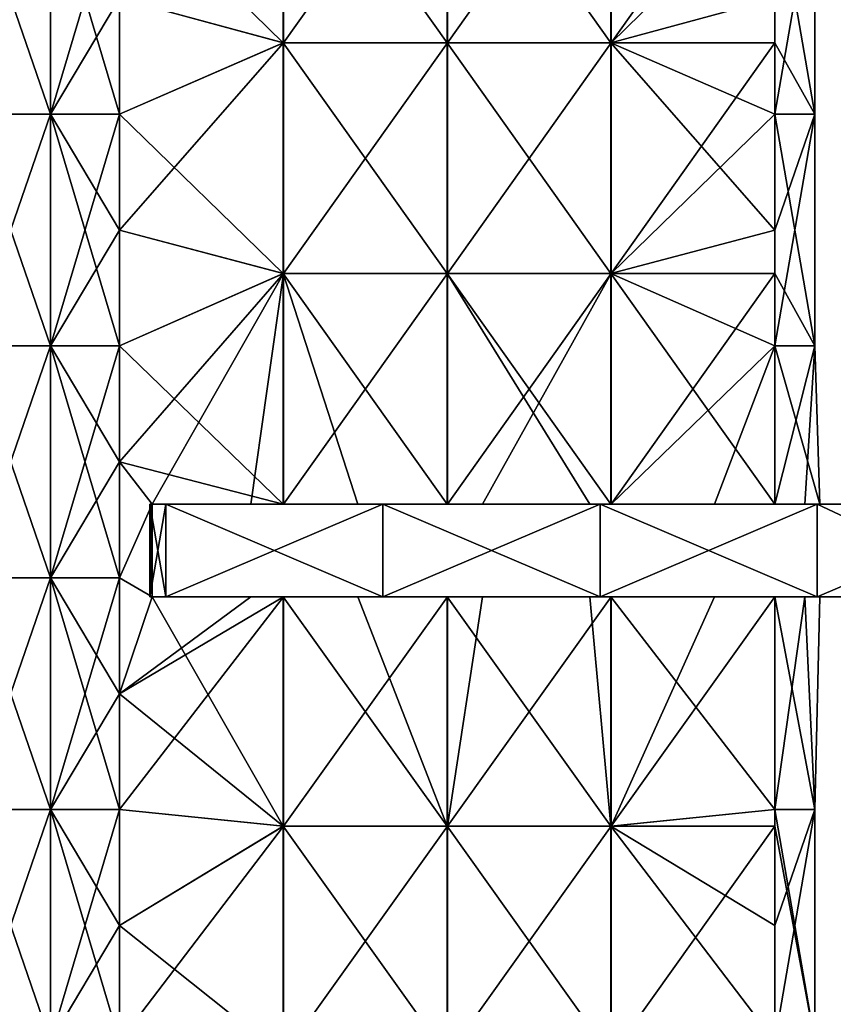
# Model space of a CAD drawing. Extents: x -90 to 138, y -992 to 8.
# Tile 8 of 24: x 1 to 53, y -779 to -716. Entities that reach past the tile are written whole.
import ezdxf

# ---------------------------------------------------------------- set-up
doc = ezdxf.new("R2010")
doc.units = 0
doc.header["$LTSCALE"] = 65.185185
for name, color, linetype in [('20', 7, 'CONTINUOUS'), ('24', 7, 'CONTINUOUS'), ('25', 7, 'CONTINUOUS'), ('26', 7, 'CONTINUOUS'), ('27', 7, 'CONTINUOUS'), ('40', 7, 'CONTINUOUS'), ('41', 7, 'CONTINUOUS'), ('43', 7, 'CONTINUOUS'), ('44', 7, 'CONTINUOUS'), ('45', 7, 'CONTINUOUS'), ('46', 7, 'CONTINUOUS')]:
    doc.layers.add(name, color=color, linetype=linetype)

msp = doc.modelspace()

# ---------------------------------------------------------------- linework, layer by layer
at = {"layer": '20', "linetype": 'CONTINUOUS'}
for points in [[(-2.588, -706.73, -52.086), (2.588, -706.73, -52.086), (-2.588, -721.745, -52.086), (-2.588, -706.73, -52.086)], [(-2.588, -721.745, -52.086), (2.588, -706.73, -52.086), (2.588, -721.745, -52.086), (-2.588, -721.745, -52.086)], [(2.588, -706.73, -52.086), (7.071, -706.73, -49.497), (2.588, -721.745, -52.086), (2.588, -706.73, -52.086)], [(7.071, -706.73, -49.497), (7.071, -714.237, -49.497), (2.588, -721.745, -52.086), (7.071, -706.73, -49.497)], [(2.588, -721.745, -52.086), (7.071, -714.237, -49.497), (7.071, -721.745, -49.497), (2.588, -721.745, -52.086)], [(-2.588, -721.745, -52.086), (2.588, -721.745, -52.086), (-2.588, -736.76, -52.086), (-2.588, -721.745, -52.086)], [(-2.588, -736.76, -52.086), (2.588, -721.745, -52.086), (2.588, -736.76, -52.086), (-2.588, -736.76, -52.086)], [(2.588, -721.745, -52.086), (7.071, -721.745, -49.497), (2.588, -736.76, -52.086), (2.588, -721.745, -52.086)], [(7.071, -721.745, -49.497), (7.071, -729.253, -49.497), (2.588, -736.76, -52.086), (7.071, -721.745, -49.497)], [(2.588, -736.76, -52.086), (7.071, -729.253, -49.497), (7.071, -736.76, -49.497), (2.588, -736.76, -52.086)], [(-2.588, -736.76, -52.086), (2.588, -736.76, -52.086), (-2.588, -751.775, -52.086), (-2.588, -736.76, -52.086)], [(-2.588, -751.775, -52.086), (2.588, -736.76, -52.086), (2.588, -751.775, -52.086), (-2.588, -751.775, -52.086)], [(2.588, -736.76, -52.086), (7.071, -736.76, -49.497), (2.588, -751.775, -52.086), (2.588, -736.76, -52.086)], [(7.071, -736.76, -49.497), (7.071, -744.268, -49.497), (2.588, -751.775, -52.086), (7.071, -736.76, -49.497)], [(2.588, -751.775, -52.086), (7.071, -744.268, -49.497), (7.071, -751.775, -49.497), (2.588, -751.775, -52.086)], [(-2.588, -751.775, -52.086), (2.588, -751.775, -52.086), (-2.588, -766.79, -52.086), (-2.588, -751.775, -52.086)], [(-2.588, -766.79, -52.086), (2.588, -751.775, -52.086), (2.588, -766.79, -52.086), (-2.588, -766.79, -52.086)], [(2.588, -751.775, -52.086), (7.071, -751.775, -49.497), (2.588, -766.79, -52.086), (2.588, -751.775, -52.086)], [(7.071, -751.775, -49.497), (7.071, -759.283, -49.497), (2.588, -766.79, -52.086), (7.071, -751.775, -49.497)], [(2.588, -766.79, -52.086), (7.071, -759.283, -49.497), (7.071, -766.79, -49.497), (2.588, -766.79, -52.086)], [(-2.588, -766.79, -52.086), (2.588, -766.79, -52.086), (-2.588, -781.805, -52.086), (-2.588, -766.79, -52.086)], [(-2.588, -781.805, -52.086), (2.588, -766.79, -52.086), (2.588, -781.805, -52.086), (-2.588, -781.805, -52.086)], [(2.588, -766.79, -52.086), (7.071, -766.79, -49.497), (2.588, -781.805, -52.086), (2.588, -766.79, -52.086)], [(7.071, -766.79, -49.497), (7.071, -774.298, -49.497), (2.588, -781.805, -52.086), (7.071, -766.79, -49.497)], [(2.588, -781.805, -52.086), (7.071, -774.298, -49.497), (7.071, -781.805, -49.497), (2.588, -781.805, -52.086)]]:
    msp.add_3dface(points, dxfattribs=at)
at = {"layer": '24', "linetype": 'CONTINUOUS'}
for points in [[(2.588, -706.73, 52.086), (-2.588, -706.73, 52.086), (2.588, -721.745, 52.086), (2.588, -706.73, 52.086)], [(2.588, -721.745, 52.086), (-2.588, -706.73, 52.086), (-2.588, -721.745, 52.086), (2.588, -721.745, 52.086)], [(7.071, -714.237, 49.497), (2.588, -706.73, 52.086), (7.071, -721.745, 49.497), (7.071, -714.237, 49.497)], [(7.071, -721.745, 49.497), (2.588, -706.73, 52.086), (2.588, -721.745, 52.086), (7.071, -721.745, 49.497)], [(2.588, -721.745, 52.086), (-2.588, -721.745, 52.086), (2.588, -736.76, 52.086), (2.588, -721.745, 52.086)], [(2.588, -736.76, 52.086), (-2.588, -721.745, 52.086), (-2.588, -736.76, 52.086), (2.588, -736.76, 52.086)], [(7.071, -721.745, 49.497), (2.588, -721.745, 52.086), (7.071, -729.253, 49.497), (7.071, -721.745, 49.497)], [(7.071, -729.253, 49.497), (2.588, -721.745, 52.086), (7.071, -736.76, 49.497), (7.071, -729.253, 49.497)], [(7.071, -736.76, 49.497), (2.588, -721.745, 52.086), (2.588, -736.76, 52.086), (7.071, -736.76, 49.497)], [(2.588, -736.76, 52.086), (-2.588, -736.76, 52.086), (2.588, -751.775, 52.086), (2.588, -736.76, 52.086)], [(2.588, -751.775, 52.086), (-2.588, -736.76, 52.086), (-2.588, -751.775, 52.086), (2.588, -751.775, 52.086)], [(7.071, -736.76, 49.497), (2.588, -736.76, 52.086), (7.071, -744.268, 49.497), (7.071, -736.76, 49.497)], [(7.071, -744.268, 49.497), (2.588, -736.76, 52.086), (7.071, -751.775, 49.497), (7.071, -744.268, 49.497)], [(7.071, -751.775, 49.497), (2.588, -736.76, 52.086), (2.588, -751.775, 52.086), (7.071, -751.775, 49.497)], [(2.588, -751.775, 52.086), (-2.588, -751.775, 52.086), (2.588, -766.79, 52.086), (2.588, -751.775, 52.086)], [(2.588, -766.79, 52.086), (-2.588, -751.775, 52.086), (-2.588, -766.79, 52.086), (2.588, -766.79, 52.086)], [(7.071, -751.775, 49.497), (2.588, -751.775, 52.086), (7.071, -759.283, 49.497), (7.071, -751.775, 49.497)], [(7.071, -759.283, 49.497), (2.588, -751.775, 52.086), (7.071, -766.79, 49.497), (7.071, -759.283, 49.497)], [(7.071, -766.79, 49.497), (2.588, -751.775, 52.086), (2.588, -766.79, 52.086), (7.071, -766.79, 49.497)], [(2.588, -766.79, 52.086), (-2.588, -766.79, 52.086), (2.588, -781.805, 52.086), (2.588, -766.79, 52.086)], [(2.588, -781.805, 52.086), (-2.588, -766.79, 52.086), (-2.588, -781.805, 52.086), (2.588, -781.805, 52.086)], [(7.071, -766.79, 49.497), (2.588, -766.79, 52.086), (7.071, -774.298, 49.497), (7.071, -766.79, 49.497)], [(7.071, -774.298, 49.497), (2.588, -766.79, 52.086), (7.071, -781.805, 49.497), (7.071, -774.298, 49.497)], [(7.071, -781.805, 49.497), (2.588, -766.79, 52.086), (2.588, -781.805, 52.086), (7.071, -781.805, 49.497)]]:
    msp.add_3dface(points, dxfattribs=at)
at = {"layer": '25', "linetype": 'CONTINUOUS'}
for points in [[(17.678, -702.18, 38.891), (7.071, -714.237, 49.497), (17.678, -717.12, 38.891), (17.678, -702.18, 38.891)], [(17.678, -702.18, 38.891), (17.678, -717.12, 38.891), (28.295, -702.18, 28.274), (17.678, -702.18, 38.891)], [(28.295, -702.18, 28.274), (17.678, -717.12, 38.891), (28.295, -717.12, 28.274), (28.295, -702.18, 28.274)], [(28.295, -702.18, 28.274), (28.295, -717.12, 28.274), (38.912, -702.18, 17.656), (28.295, -702.18, 28.274)], [(38.912, -702.18, 17.656), (28.295, -717.12, 28.274), (38.912, -717.12, 17.656), (38.912, -702.18, 17.656)], [(38.912, -702.18, 17.656), (38.912, -717.12, 17.656), (49.497, -702.18, 7.071), (38.912, -702.18, 17.656)], [(49.497, -702.18, 7.071), (38.912, -717.12, 17.656), (49.497, -706.73, 7.071), (49.497, -702.18, 7.071)], [(49.497, -706.73, 7.071), (38.912, -717.12, 17.656), (49.497, -717.12, 7.071), (49.497, -706.73, 7.071)], [(7.071, -714.237, 49.497), (7.071, -721.745, 49.497), (17.678, -717.12, 38.891), (7.071, -714.237, 49.497)], [(7.071, -721.745, 49.497), (7.071, -729.253, 49.497), (17.678, -717.12, 38.891), (7.071, -721.745, 49.497)], [(17.678, -717.12, 38.891), (7.071, -729.253, 49.497), (17.678, -732.06, 38.891), (17.678, -717.12, 38.891)], [(17.678, -717.12, 38.891), (17.678, -732.06, 38.891), (28.295, -717.12, 28.274), (17.678, -717.12, 38.891)], [(28.295, -717.12, 28.274), (17.678, -732.06, 38.891), (28.295, -732.06, 28.274), (28.295, -717.12, 28.274)], [(28.295, -717.12, 28.274), (28.295, -732.06, 28.274), (38.912, -717.12, 17.656), (28.295, -717.12, 28.274)], [(38.912, -717.12, 17.656), (28.295, -732.06, 28.274), (38.912, -732.06, 17.656), (38.912, -717.12, 17.656)], [(38.912, -717.12, 17.656), (38.912, -732.06, 17.656), (49.497, -717.12, 7.071), (38.912, -717.12, 17.656)], [(49.497, -717.12, 7.071), (38.912, -732.06, 17.656), (49.497, -721.745, 7.071), (49.497, -717.12, 7.071)], [(49.497, -721.745, 7.071), (38.912, -732.06, 17.656), (49.497, -732.06, 7.071), (49.497, -721.745, 7.071)], [(7.071, -729.253, 49.497), (7.071, -736.76, 49.497), (17.678, -732.06, 38.891), (7.071, -729.253, 49.497)], [(7.071, -736.76, 49.497), (7.071, -744.268, 49.497), (17.678, -732.06, 38.891), (7.071, -736.76, 49.497)], [(17.678, -732.06, 38.891), (7.071, -744.268, 49.497), (9.188, -747, 47.38), (17.678, -732.06, 38.891)], [(15.564, -747, 41.005), (17.678, -732.06, 38.891), (9.188, -747, 47.38), (15.564, -747, 41.005)], [(17.678, -747, 38.891), (17.678, -732.06, 38.891), (15.564, -747, 41.005), (17.678, -747, 38.891)], [(17.678, -732.06, 38.891), (17.678, -747, 38.891), (28.295, -732.06, 28.274), (17.678, -732.06, 38.891)], [(28.295, -732.06, 28.274), (17.678, -747, 38.891), (28.295, -747, 28.274), (28.295, -732.06, 28.274)], [(28.295, -732.06, 28.274), (28.295, -747, 28.274), (38.912, -732.06, 17.656), (28.295, -732.06, 28.274)], [(38.912, -732.06, 17.656), (28.295, -747, 28.274), (30.579, -747, 25.99), (38.912, -732.06, 17.656)], [(38.912, -747, 17.656), (38.912, -732.06, 17.656), (30.579, -747, 25.99), (38.912, -747, 17.656)], [(38.912, -732.06, 17.656), (38.912, -747, 17.656), (49.497, -732.06, 7.071), (38.912, -732.06, 17.656)], [(49.497, -732.06, 7.071), (38.912, -747, 17.656), (49.497, -736.76, 7.071), (49.497, -732.06, 7.071)], [(49.497, -736.76, 7.071), (38.912, -747, 17.656), (45.594, -747, 10.975), (49.497, -736.76, 7.071)], [(49.497, -747, 7.071), (49.497, -736.76, 7.071), (45.594, -747, 10.975), (49.497, -747, 7.071)], [(7.071, -744.268, 49.497), (7.071, -751.775, 49.497), (9.188, -747, 47.38), (7.071, -744.268, 49.497)], [(9.188, -747, 47.38), (7.071, -751.775, 49.497), (9.188, -753, 47.38), (9.188, -747, 47.38)], [(7.071, -751.775, 49.497), (7.071, -759.283, 49.497), (9.188, -753, 47.38), (7.071, -751.775, 49.497)], [(7.071, -759.283, 49.497), (7.071, -766.79, 49.497), (17.678, -753, 38.891), (7.071, -759.283, 49.497)], [(7.071, -759.283, 49.497), (17.678, -753, 38.891), (15.564, -753, 41.005), (7.071, -759.283, 49.497)], [(7.071, -759.283, 49.497), (15.564, -753, 41.005), (9.188, -753, 47.38), (7.071, -759.283, 49.497)], [(17.678, -753, 38.891), (7.071, -766.79, 49.497), (17.678, -767.867, 38.891), (17.678, -753, 38.891)], [(28.295, -767.867, 28.274), (28.295, -753, 28.274), (17.678, -767.867, 38.891), (28.295, -767.867, 28.274)], [(28.295, -753, 28.274), (17.678, -753, 38.891), (17.678, -767.867, 38.891), (28.295, -753, 28.274)], [(38.912, -767.867, 17.656), (38.912, -753, 17.656), (28.295, -767.867, 28.274), (38.912, -767.867, 17.656)], [(38.912, -753, 17.656), (30.579, -753, 25.99), (28.295, -767.867, 28.274), (38.912, -753, 17.656)], [(28.295, -767.867, 28.274), (30.579, -753, 25.99), (28.295, -753, 28.274), (28.295, -767.867, 28.274)], [(49.497, -766.79, 7.071), (49.497, -753, 7.071), (38.912, -767.867, 17.656), (49.497, -766.79, 7.071)], [(38.912, -767.867, 17.656), (49.497, -753, 7.071), (45.594, -753, 10.975), (38.912, -767.867, 17.656)], [(38.912, -753, 17.656), (38.912, -767.867, 17.656), (45.594, -753, 10.975), (38.912, -753, 17.656)], [(7.071, -766.79, 49.497), (7.071, -774.298, 49.497), (17.678, -767.867, 38.891), (7.071, -766.79, 49.497)], [(49.497, -767.867, 7.071), (49.497, -766.79, 7.071), (38.912, -767.867, 17.656), (49.497, -767.867, 7.071)], [(7.071, -774.298, 49.497), (7.071, -781.805, 49.497), (17.678, -767.867, 38.891), (7.071, -774.298, 49.497)], [(7.071, -781.805, 49.497), (17.678, -782.733, 38.891), (17.678, -767.867, 38.891), (7.071, -781.805, 49.497)], [(28.295, -782.733, 28.274), (28.295, -767.867, 28.274), (17.678, -782.733, 38.891), (28.295, -782.733, 28.274)], [(17.678, -782.733, 38.891), (28.295, -767.867, 28.274), (17.678, -767.867, 38.891), (17.678, -782.733, 38.891)], [(38.912, -782.733, 17.656), (38.912, -767.867, 17.656), (28.295, -782.733, 28.274), (38.912, -782.733, 17.656)], [(28.295, -782.733, 28.274), (38.912, -767.867, 17.656), (28.295, -767.867, 28.274), (28.295, -782.733, 28.274)], [(49.497, -781.805, 7.071), (49.497, -767.867, 7.071), (38.912, -782.733, 17.656), (49.497, -781.805, 7.071)], [(38.912, -782.733, 17.656), (49.497, -767.867, 7.071), (38.912, -767.867, 17.656), (38.912, -782.733, 17.656)]]:
    msp.add_3dface(points, dxfattribs=at)
at = {"layer": '26', "linetype": 'CONTINUOUS'}
for points in [[(49.497, -706.73, 7.071), (49.497, -717.12, 7.071), (52.086, -721.745, 2.588), (49.497, -706.73, 7.071)], [(52.086, -706.73, 2.588), (49.497, -706.73, 7.071), (52.086, -721.745, 2.588), (52.086, -706.73, 2.588)], [(49.497, -714.237, -7.071), (52.086, -706.73, -2.588), (49.497, -721.745, -7.071), (49.497, -714.237, -7.071)], [(49.497, -721.745, -7.071), (52.086, -706.73, -2.588), (52.086, -721.745, -2.588), (49.497, -721.745, -7.071)], [(52.086, -706.73, -2.588), (52.086, -706.73, 2.588), (52.086, -721.745, -2.588), (52.086, -706.73, -2.588)], [(52.086, -721.745, -2.588), (52.086, -706.73, 2.588), (52.086, -721.745, 2.588), (52.086, -721.745, -2.588)], [(49.497, -717.12, 7.071), (49.497, -721.745, 7.071), (52.086, -721.745, 2.588), (49.497, -717.12, 7.071)], [(49.497, -721.745, 7.071), (49.497, -732.06, 7.071), (52.086, -736.76, 2.588), (49.497, -721.745, 7.071)], [(49.497, -721.745, 7.071), (52.086, -736.76, 2.588), (52.086, -721.745, 2.588), (49.497, -721.745, 7.071)], [(52.086, -736.76, -2.588), (49.497, -736.76, -7.071), (52.086, -721.745, -2.588), (52.086, -736.76, -2.588)], [(52.086, -721.745, -2.588), (49.497, -736.76, -7.071), (49.497, -729.253, -7.071), (52.086, -721.745, -2.588)], [(49.497, -721.745, -7.071), (52.086, -721.745, -2.588), (49.497, -729.253, -7.071), (49.497, -721.745, -7.071)], [(52.086, -736.76, 2.588), (52.086, -736.76, -2.588), (52.086, -721.745, 2.588), (52.086, -736.76, 2.588)], [(52.086, -736.76, -2.588), (52.086, -721.745, -2.588), (52.086, -721.745, 2.588), (52.086, -736.76, -2.588)], [(49.497, -732.06, 7.071), (49.497, -736.76, 7.071), (52.086, -736.76, 2.588), (49.497, -732.06, 7.071)], [(49.497, -736.76, 7.071), (49.497, -747, 7.071), (52.426, -747), (49.497, -736.76, 7.071)], [(52.086, -736.76, 2.588), (49.497, -736.76, 7.071), (52.426, -747), (52.086, -736.76, 2.588)], [(49.497, -736.76, -7.071), (52.086, -736.76, -2.588), (49.497, -747, -7.071), (49.497, -736.76, -7.071)], [(49.497, -747, -7.071), (52.086, -736.76, -2.588), (51.436, -747, -4.339), (49.497, -747, -7.071)], [(51.436, -747, -4.339), (52.086, -736.76, -2.588), (52.426, -747), (51.436, -747, -4.339)], [(52.086, -736.76, -2.588), (52.086, -736.76, 2.588), (52.426, -747), (52.086, -736.76, -2.588)], [(49.497, -753, 7.071), (49.497, -766.79, 7.071), (52.086, -766.79, 2.588), (49.497, -753, 7.071)], [(52.426, -753), (49.497, -753, 7.071), (52.086, -766.79, 2.588), (52.426, -753)], [(49.497, -753, -7.071), (51.436, -753, -4.339), (49.497, -766.79, -7.071), (49.497, -753, -7.071)], [(49.497, -766.79, -7.071), (51.436, -753, -4.339), (52.086, -766.79, -2.588), (49.497, -766.79, -7.071)], [(51.436, -753, -4.339), (52.426, -753), (52.086, -766.79, -2.588), (51.436, -753, -4.339)], [(52.086, -766.79, -2.588), (52.426, -753), (52.086, -766.79, 2.588), (52.086, -766.79, -2.588)], [(49.497, -766.79, 7.071), (49.497, -767.867, 7.071), (52.086, -781.805, 2.588), (49.497, -766.79, 7.071)], [(52.086, -766.79, 2.588), (49.497, -766.79, 7.071), (52.086, -781.805, 2.588), (52.086, -766.79, 2.588)], [(49.497, -766.79, -7.071), (52.086, -766.79, -2.588), (49.497, -774.298, -7.071), (49.497, -766.79, -7.071)], [(49.497, -774.298, -7.071), (52.086, -766.79, -2.588), (49.497, -781.805, -7.071), (49.497, -774.298, -7.071)], [(49.497, -781.805, -7.071), (52.086, -766.79, -2.588), (52.086, -781.805, -2.588), (49.497, -781.805, -7.071)], [(52.086, -766.79, -2.588), (52.086, -766.79, 2.588), (52.086, -781.805, -2.588), (52.086, -766.79, -2.588)], [(52.086, -781.805, -2.588), (52.086, -766.79, 2.588), (52.086, -781.805, 2.588), (52.086, -781.805, -2.588)], [(49.497, -767.867, 7.071), (49.497, -781.805, 7.071), (52.086, -781.805, 2.588), (49.497, -767.867, 7.071)]]:
    msp.add_3dface(points, dxfattribs=at)
at = {"layer": '27', "linetype": 'CONTINUOUS'}
for points in [[(17.656, -717.12, -38.912), (7.071, -706.73, -49.497), (17.656, -702.18, -38.912), (17.656, -717.12, -38.912)], [(17.656, -717.12, -38.912), (17.656, -702.18, -38.912), (28.274, -717.12, -28.295), (17.656, -717.12, -38.912)], [(17.656, -702.18, -38.912), (28.274, -702.18, -28.295), (28.274, -717.12, -28.295), (17.656, -702.18, -38.912)], [(38.891, -702.18, -17.678), (38.891, -717.12, -17.678), (28.274, -702.18, -28.295), (38.891, -702.18, -17.678)], [(28.274, -702.18, -28.295), (38.891, -717.12, -17.678), (28.274, -717.12, -28.295), (28.274, -702.18, -28.295)], [(38.891, -702.18, -17.678), (49.497, -714.237, -7.071), (38.891, -717.12, -17.678), (38.891, -702.18, -17.678)], [(7.071, -714.237, -49.497), (7.071, -706.73, -49.497), (17.656, -717.12, -38.912), (7.071, -714.237, -49.497)], [(7.071, -721.745, -49.497), (7.071, -714.237, -49.497), (17.656, -717.12, -38.912), (7.071, -721.745, -49.497)], [(49.497, -714.237, -7.071), (49.497, -721.745, -7.071), (38.891, -717.12, -17.678), (49.497, -714.237, -7.071)], [(17.656, -732.06, -38.912), (7.071, -721.745, -49.497), (17.656, -717.12, -38.912), (17.656, -732.06, -38.912)], [(17.656, -732.06, -38.912), (17.656, -717.12, -38.912), (28.274, -732.06, -28.295), (17.656, -732.06, -38.912)], [(17.656, -717.12, -38.912), (28.274, -717.12, -28.295), (28.274, -732.06, -28.295), (17.656, -717.12, -38.912)], [(38.891, -717.12, -17.678), (38.891, -732.06, -17.678), (28.274, -717.12, -28.295), (38.891, -717.12, -17.678)], [(28.274, -717.12, -28.295), (38.891, -732.06, -17.678), (28.274, -732.06, -28.295), (28.274, -717.12, -28.295)], [(49.497, -721.745, -7.071), (49.497, -729.253, -7.071), (38.891, -717.12, -17.678), (49.497, -721.745, -7.071)], [(38.891, -717.12, -17.678), (49.497, -729.253, -7.071), (38.891, -732.06, -17.678), (38.891, -717.12, -17.678)], [(7.071, -729.253, -49.497), (7.071, -721.745, -49.497), (17.656, -732.06, -38.912), (7.071, -729.253, -49.497)], [(7.071, -736.76, -49.497), (7.071, -729.253, -49.497), (17.656, -732.06, -38.912), (7.071, -736.76, -49.497)], [(49.497, -729.253, -7.071), (49.497, -736.76, -7.071), (38.891, -732.06, -17.678), (49.497, -729.253, -7.071)], [(17.656, -747, -38.912), (7.071, -736.76, -49.497), (17.656, -732.06, -38.912), (17.656, -747, -38.912)], [(17.656, -747, -38.912), (17.656, -732.06, -38.912), (22.498, -747, -34.07), (17.656, -747, -38.912)], [(17.656, -732.06, -38.912), (28.274, -732.06, -28.295), (28.274, -747, -28.295), (17.656, -732.06, -38.912)], [(17.656, -732.06, -38.912), (28.274, -747, -28.295), (22.498, -747, -34.07), (17.656, -732.06, -38.912)], [(38.891, -732.06, -17.678), (38.891, -747, -17.678), (28.274, -732.06, -28.295), (38.891, -732.06, -17.678)], [(38.891, -747, -17.678), (37.513, -747, -19.055), (28.274, -732.06, -28.295), (38.891, -747, -17.678)], [(28.274, -732.06, -28.295), (37.513, -747, -19.055), (28.274, -747, -28.295), (28.274, -732.06, -28.295)], [(49.497, -736.76, -7.071), (49.497, -747, -7.071), (38.891, -732.06, -17.678), (49.497, -736.76, -7.071)], [(38.891, -732.06, -17.678), (49.497, -747, -7.071), (38.891, -747, -17.678), (38.891, -732.06, -17.678)], [(7.071, -744.268, -49.497), (7.071, -736.76, -49.497), (17.656, -747, -38.912), (7.071, -744.268, -49.497)], [(7.071, -751.775, -49.497), (7.071, -744.268, -49.497), (9.188, -747, -47.38), (7.071, -751.775, -49.497)], [(9.188, -747, -47.38), (7.071, -744.268, -49.497), (17.656, -747, -38.912), (9.188, -747, -47.38)], [(9.188, -753, -47.38), (7.071, -751.775, -49.497), (9.188, -747, -47.38), (9.188, -753, -47.38)], [(7.071, -759.283, -49.497), (7.071, -751.775, -49.497), (9.188, -753, -47.38), (7.071, -759.283, -49.497)], [(17.656, -767.867, -38.912), (7.071, -759.283, -49.497), (9.188, -753, -47.38), (17.656, -767.867, -38.912)], [(17.656, -753, -38.912), (17.656, -767.867, -38.912), (9.188, -753, -47.38), (17.656, -753, -38.912)], [(22.498, -753, -34.07), (28.274, -767.867, -28.295), (17.656, -753, -38.912), (22.498, -753, -34.07)], [(17.656, -753, -38.912), (28.274, -767.867, -28.295), (17.656, -767.867, -38.912), (17.656, -753, -38.912)], [(28.274, -753, -28.295), (28.274, -767.867, -28.295), (22.498, -753, -34.07), (28.274, -753, -28.295)], [(37.513, -753, -19.055), (38.891, -767.867, -17.678), (28.274, -753, -28.295), (37.513, -753, -19.055)], [(28.274, -753, -28.295), (38.891, -767.867, -17.678), (28.274, -767.867, -28.295), (28.274, -753, -28.295)], [(38.891, -753, -17.678), (38.891, -767.867, -17.678), (37.513, -753, -19.055), (38.891, -753, -17.678)], [(49.497, -753, -7.071), (49.497, -766.79, -7.071), (38.891, -753, -17.678), (49.497, -753, -7.071)], [(38.891, -753, -17.678), (49.497, -766.79, -7.071), (38.891, -767.867, -17.678), (38.891, -753, -17.678)], [(7.071, -766.79, -49.497), (7.071, -759.283, -49.497), (17.656, -767.867, -38.912), (7.071, -766.79, -49.497)], [(7.071, -774.298, -49.497), (7.071, -766.79, -49.497), (17.656, -767.867, -38.912), (7.071, -774.298, -49.497)], [(49.497, -766.79, -7.071), (49.497, -774.298, -7.071), (38.891, -767.867, -17.678), (49.497, -766.79, -7.071)], [(7.071, -774.298, -49.497), (17.656, -767.867, -38.912), (17.656, -782.733, -38.912), (7.071, -774.298, -49.497)], [(28.274, -767.867, -28.295), (28.274, -782.733, -28.295), (17.656, -767.867, -38.912), (28.274, -767.867, -28.295)], [(17.656, -767.867, -38.912), (28.274, -782.733, -28.295), (17.656, -782.733, -38.912), (17.656, -767.867, -38.912)], [(38.891, -767.867, -17.678), (38.891, -782.733, -17.678), (28.274, -767.867, -28.295), (38.891, -767.867, -17.678)], [(28.274, -767.867, -28.295), (38.891, -782.733, -17.678), (28.274, -782.733, -28.295), (28.274, -767.867, -28.295)], [(49.497, -774.298, -7.071), (49.497, -781.805, -7.071), (38.891, -767.867, -17.678), (49.497, -774.298, -7.071)], [(38.891, -767.867, -17.678), (49.497, -781.805, -7.071), (38.891, -782.733, -17.678), (38.891, -767.867, -17.678)], [(7.071, -781.805, -49.497), (7.071, -774.298, -49.497), (17.656, -782.733, -38.912), (7.071, -781.805, -49.497)]]:
    msp.add_3dface(points, dxfattribs=at)
at = {"layer": '40', "linetype": 'CONTINUOUS'}
for points in [[(9.024, -753, 48.53), (9.188, -753, 47.38), (10.057, -753, 49.06), (9.024, -753, 48.53)], [(10.057, -753, -49.06), (9.188, -753, -47.38), (9.024, -753, -48.53), (10.057, -753, -49.06)], [(9.188, -753, 47.38), (15.564, -753, 41.005), (10.057, -753, 49.06), (9.188, -753, 47.38)], [(17.656, -753, -38.912), (9.188, -753, -47.38), (10.057, -753, -49.06), (17.656, -753, -38.912)], [(10.057, -753, 49.06), (15.564, -753, 41.005), (24.12, -753, 46.998), (10.057, -753, 49.06)], [(24.12, -753, -46.998), (17.656, -753, -38.912), (10.057, -753, -49.06), (24.12, -753, -46.998)], [(15.564, -753, 41.005), (17.678, -753, 38.891), (27.926, -753, 41.005), (15.564, -753, 41.005)], [(15.564, -753, 41.005), (27.926, -753, 41.005), (24.12, -753, 46.998), (15.564, -753, 41.005)], [(22.498, -753, -34.07), (17.656, -753, -38.912), (24.12, -753, -46.998), (22.498, -753, -34.07)], [(17.678, -753, 38.891), (28.295, -753, 28.274), (27.926, -753, 41.005), (17.678, -753, 38.891)], [(28.274, -753, -28.295), (22.498, -753, -34.07), (37.146, -753, -34.07), (28.274, -753, -28.295)], [(37.146, -753, -34.07), (22.498, -753, -34.07), (24.12, -753, -46.998), (37.146, -753, -34.07)], [(24.12, -753, 46.998), (27.926, -753, 41.005), (38.184, -753, 44.937), (24.12, -753, 46.998)], [(38.184, -753, -44.937), (37.146, -753, -34.07), (24.12, -753, -46.998), (38.184, -753, -44.937)], [(28.295, -753, 28.274), (30.579, -753, 25.99), (27.926, -753, 41.005), (28.295, -753, 28.274)], [(27.926, -753, 41.005), (30.579, -753, 25.99), (40.288, -753, 41.005), (27.926, -753, 41.005)], [(27.926, -753, 41.005), (40.288, -753, 41.005), (38.184, -753, 44.937), (27.926, -753, 41.005)], [(37.513, -753, -19.055), (28.274, -753, -28.295), (37.146, -753, -34.07), (37.513, -753, -19.055)], [(30.579, -753, 25.99), (38.912, -753, 17.656), (44.305, -753, 25.99), (30.579, -753, 25.99)], [(30.579, -753, 25.99), (44.305, -753, 25.99), (40.288, -753, 41.005), (30.579, -753, 25.99)], [(51.795, -753, -34.07), (37.513, -753, -19.055), (37.146, -753, -34.07), (51.795, -753, -34.07)], [(51.795, -753, -34.07), (37.146, -753, -34.07), (38.184, -753, -44.937), (51.795, -753, -34.07)], [(38.891, -753, -17.678), (37.513, -753, -19.055), (50.105, -753, -19.055), (38.891, -753, -17.678)], [(37.513, -753, -19.055), (51.795, -753, -34.07), (50.105, -753, -19.055), (37.513, -753, -19.055)], [(38.184, -753, 44.937), (40.288, -753, 41.005), (52.247, -753, 42.876), (38.184, -753, 44.937)], [(52.247, -753, -42.876), (51.795, -753, -34.07), (38.184, -753, -44.937), (52.247, -753, -42.876)], [(49.497, -753, -7.071), (38.891, -753, -17.678), (50.105, -753, -19.055), (49.497, -753, -7.071)], [(38.912, -753, 17.656), (45.594, -753, 10.975), (44.305, -753, 25.99), (38.912, -753, 17.656)], [(40.288, -753, 41.005), (44.305, -753, 25.99), (52.65, -753, 41.005), (40.288, -753, 41.005)], [(40.288, -753, 41.005), (52.65, -753, 41.005), (52.247, -753, 42.876), (40.288, -753, 41.005)], [(45.594, -753, 10.975), (57.733, -753, 10.975), (44.305, -753, 25.99), (45.594, -753, 10.975)], [(44.305, -753, 25.99), (57.733, -753, 10.975), (58.031, -753, 25.99), (44.305, -753, 25.99)], [(44.305, -753, 25.99), (58.031, -753, 25.99), (52.65, -753, 41.005), (44.305, -753, 25.99)], [(45.594, -753, 10.975), (49.497, -753, 7.071), (57.733, -753, 10.975), (45.594, -753, 10.975)], [(49.497, -753, 7.071), (52.426, -753), (57.733, -753, 10.975), (49.497, -753, 7.071)], [(51.436, -753, -4.339), (49.497, -753, -7.071), (50.105, -753, -19.055), (51.436, -753, -4.339)], [(51.436, -753, -4.339), (50.105, -753, -19.055), (62.697, -753, -19.055), (51.436, -753, -4.339)], [(50.105, -753, -19.055), (51.795, -753, -34.07), (62.697, -753, -19.055), (50.105, -753, -19.055)], [(52.426, -753), (51.436, -753, -4.339), (65.201, -753, -4.04), (52.426, -753)], [(65.201, -753, -4.04), (51.436, -753, -4.339), (62.697, -753, -19.055), (65.201, -753, -4.04)], [(51.795, -753, -34.07), (66.443, -753, -34.07), (62.697, -753, -19.055), (51.795, -753, -34.07)], [(66.443, -753, -34.07), (51.795, -753, -34.07), (66.311, -753, -40.814), (66.443, -753, -34.07)], [(66.311, -753, -40.814), (51.795, -753, -34.07), (52.247, -753, -42.876), (66.311, -753, -40.814)], [(52.65, -753, 41.005), (65.012, -753, 41.005), (52.247, -753, 42.876), (52.65, -753, 41.005)], [(57.733, -753, 10.975), (52.426, -753), (65.201, -753, -4.04), (57.733, -753, 10.975)], [(52.65, -753, 41.005), (58.031, -753, 25.99), (65.012, -753, 41.005), (52.65, -753, 41.005)]]:
    msp.add_3dface(points, dxfattribs=at)
at = {"layer": '41', "linetype": 'CONTINUOUS'}
for points in [[(10.057, -747, 49.06), (9.188, -747, 47.38), (9.024, -747, 48.53), (10.057, -747, 49.06)], [(9.024, -747, -48.53), (9.188, -747, -47.38), (10.057, -747, -49.06), (9.024, -747, -48.53)], [(15.564, -747, 41.005), (9.188, -747, 47.38), (10.057, -747, 49.06), (15.564, -747, 41.005)], [(9.188, -747, -47.38), (17.656, -747, -38.912), (10.057, -747, -49.06), (9.188, -747, -47.38)], [(15.564, -747, 41.005), (10.057, -747, 49.06), (24.12, -747, 46.998), (15.564, -747, 41.005)], [(17.656, -747, -38.912), (22.498, -747, -34.07), (10.057, -747, -49.06), (17.656, -747, -38.912)], [(10.057, -747, -49.06), (22.498, -747, -34.07), (24.12, -747, -46.998), (10.057, -747, -49.06)], [(17.678, -747, 38.891), (15.564, -747, 41.005), (27.926, -747, 41.005), (17.678, -747, 38.891)], [(27.926, -747, 41.005), (15.564, -747, 41.005), (24.12, -747, 46.998), (27.926, -747, 41.005)], [(28.295, -747, 28.274), (17.678, -747, 38.891), (27.926, -747, 41.005), (28.295, -747, 28.274)], [(22.498, -747, -34.07), (28.274, -747, -28.295), (37.208, -747, -34.07), (22.498, -747, -34.07)], [(22.498, -747, -34.07), (37.208, -747, -34.07), (24.12, -747, -46.998), (22.498, -747, -34.07)], [(38.183, -747, 44.937), (27.926, -747, 41.005), (24.12, -747, 46.998), (38.183, -747, 44.937)], [(24.12, -747, -46.998), (37.208, -747, -34.07), (38.183, -747, -44.937), (24.12, -747, -46.998)], [(40.288, -747, 41.005), (28.295, -747, 28.274), (27.926, -747, 41.005), (40.288, -747, 41.005)], [(40.288, -747, 41.005), (27.926, -747, 41.005), (38.183, -747, 44.937), (40.288, -747, 41.005)], [(28.274, -747, -28.295), (37.513, -747, -19.055), (37.208, -747, -34.07), (28.274, -747, -28.295)], [(30.579, -747, 25.99), (28.295, -747, 28.274), (40.288, -747, 41.005), (30.579, -747, 25.99)], [(38.912, -747, 17.656), (30.579, -747, 25.99), (43.106, -747, 25.99), (38.912, -747, 17.656)], [(30.579, -747, 25.99), (40.288, -747, 41.005), (43.106, -747, 25.99), (30.579, -747, 25.99)], [(37.513, -747, -19.055), (49.882, -747, -19.055), (37.208, -747, -34.07), (37.513, -747, -19.055)], [(37.208, -747, -34.07), (49.882, -747, -19.055), (51.917, -747, -34.07), (37.208, -747, -34.07)], [(37.208, -747, -34.07), (51.917, -747, -34.07), (38.183, -747, -44.937), (37.208, -747, -34.07)], [(37.513, -747, -19.055), (38.891, -747, -17.678), (49.882, -747, -19.055), (37.513, -747, -19.055)], [(52.247, -747, 42.876), (40.288, -747, 41.005), (38.183, -747, 44.937), (52.247, -747, 42.876)], [(38.183, -747, -44.937), (51.917, -747, -34.07), (52.247, -747, -42.876), (38.183, -747, -44.937)], [(38.891, -747, -17.678), (49.497, -747, -7.071), (49.882, -747, -19.055), (38.891, -747, -17.678)], [(45.594, -747, 10.975), (38.912, -747, 17.656), (43.106, -747, 25.99), (45.594, -747, 10.975)], [(40.288, -747, 41.005), (52.65, -747, 41.005), (43.106, -747, 25.99), (40.288, -747, 41.005)], [(52.65, -747, 41.005), (40.288, -747, 41.005), (52.247, -747, 42.876), (52.65, -747, 41.005)], [(45.594, -747, 10.975), (43.106, -747, 25.99), (55.632, -747, 25.99), (45.594, -747, 10.975)], [(43.106, -747, 25.99), (52.65, -747, 41.005), (55.632, -747, 25.99), (43.106, -747, 25.99)], [(49.497, -747, 7.071), (45.594, -747, 10.975), (57.356, -747, 10.975), (49.497, -747, 7.071)], [(45.594, -747, 10.975), (55.632, -747, 25.99), (57.356, -747, 10.975), (45.594, -747, 10.975)], [(52.426, -747), (49.497, -747, 7.071), (57.356, -747, 10.975), (52.426, -747)], [(49.497, -747, -7.071), (51.436, -747, -4.339), (49.882, -747, -19.055), (49.497, -747, -7.071)], [(51.436, -747, -4.339), (55.005, -747, -4.397), (49.882, -747, -19.055), (51.436, -747, -4.339)], [(49.882, -747, -19.055), (55.005, -747, -4.397), (57.154, -747, -7.135), (49.882, -747, -19.055)], [(62.252, -747, -19.055), (49.882, -747, -19.055), (57.154, -747, -7.135), (62.252, -747, -19.055)], [(49.882, -747, -19.055), (62.252, -747, -19.055), (51.917, -747, -34.07), (49.882, -747, -19.055)], [(51.436, -747, -4.339), (52.426, -747), (53.926, -747, 0), (51.436, -747, -4.339)], [(55.005, -747, -4.397), (51.436, -747, -4.339), (53.926, -747, 0), (55.005, -747, -4.397)], [(51.917, -747, -34.07), (62.252, -747, -19.055), (66.627, -747, -34.07), (51.917, -747, -34.07)], [(51.917, -747, -34.07), (66.627, -747, -34.07), (52.247, -747, -42.876), (51.917, -747, -34.07)], [(65.012, -747, 41.005), (52.65, -747, 41.005), (52.247, -747, 42.876), (65.012, -747, 41.005)], [(52.247, -747, -42.876), (66.627, -747, -34.07), (66.31, -747, -40.814), (52.247, -747, -42.876)], [(52.426, -747), (57.356, -747, 10.975), (53.926, -747, 0), (52.426, -747)], [(52.65, -747, 41.005), (65.012, -747, 41.005), (55.632, -747, 25.99), (52.65, -747, 41.005)]]:
    msp.add_3dface(points, dxfattribs=at)
at = {"layer": '43', "linetype": 'CONTINUOUS'}
for points in [[(24.12, -753, -46.998), (10.057, -753, -49.06), (24.12, -747, -46.998), (24.12, -753, -46.998)], [(10.057, -753, -49.06), (10.057, -747, -49.06), (24.12, -747, -46.998), (10.057, -753, -49.06)], [(38.184, -753, -44.937), (24.12, -753, -46.998), (38.183, -747, -44.937), (38.184, -753, -44.937)], [(24.12, -753, -46.998), (24.12, -747, -46.998), (38.183, -747, -44.937), (24.12, -753, -46.998)], [(38.184, -753, -44.937), (38.183, -747, -44.937), (52.247, -747, -42.876), (38.184, -753, -44.937)], [(52.247, -753, -42.876), (38.184, -753, -44.937), (52.247, -747, -42.876), (52.247, -753, -42.876)], [(66.311, -753, -40.814), (52.247, -753, -42.876), (66.31, -747, -40.814), (66.311, -753, -40.814)], [(52.247, -753, -42.876), (52.247, -747, -42.876), (66.31, -747, -40.814), (52.247, -753, -42.876)]]:
    msp.add_3dface(points, dxfattribs=at)
at = {"layer": '44', "linetype": 'CONTINUOUS'}
for points in [[(9.188, -753, -47.38), (9.188, -747, -47.38), (9.024, -747, -48.53), (9.188, -753, -47.38)], [(9.024, -753, -48.53), (9.188, -753, -47.38), (9.024, -747, -48.53), (9.024, -753, -48.53)], [(10.057, -753, -49.06), (9.024, -753, -48.53), (10.057, -747, -49.06), (10.057, -753, -49.06)], [(9.024, -753, -48.53), (9.024, -747, -48.53), (10.057, -747, -49.06), (9.024, -753, -48.53)]]:
    msp.add_3dface(points, dxfattribs=at)
at = {"layer": '45', "linetype": 'CONTINUOUS'}
for points in [[(9.188, -747, 47.38), (9.188, -753, 47.38), (9.024, -753, 48.53), (9.188, -747, 47.38)], [(9.188, -747, 47.38), (9.024, -753, 48.53), (9.024, -747, 48.53), (9.188, -747, 47.38)], [(9.024, -753, 48.53), (10.057, -753, 49.06), (9.024, -747, 48.53), (9.024, -753, 48.53)], [(10.057, -753, 49.06), (10.057, -747, 49.06), (9.024, -747, 48.53), (10.057, -753, 49.06)]]:
    msp.add_3dface(points, dxfattribs=at)
at = {"layer": '46', "linetype": 'CONTINUOUS'}
for points in [[(10.057, -753, 49.06), (24.12, -753, 46.998), (10.057, -747, 49.06), (10.057, -753, 49.06)], [(10.057, -747, 49.06), (24.12, -753, 46.998), (24.12, -747, 46.998), (10.057, -747, 49.06)], [(24.12, -753, 46.998), (38.184, -753, 44.937), (24.12, -747, 46.998), (24.12, -753, 46.998)], [(38.184, -753, 44.937), (38.183, -747, 44.937), (24.12, -747, 46.998), (38.184, -753, 44.937)], [(38.184, -753, 44.937), (52.247, -753, 42.876), (38.183, -747, 44.937), (38.184, -753, 44.937)], [(52.247, -753, 42.876), (52.247, -747, 42.876), (38.183, -747, 44.937), (52.247, -753, 42.876)], [(52.247, -753, 42.876), (65.012, -753, 41.005), (52.247, -747, 42.876), (52.247, -753, 42.876)], [(65.012, -753, 41.005), (65.012, -747, 41.005), (52.247, -747, 42.876), (65.012, -753, 41.005)]]:
    msp.add_3dface(points, dxfattribs=at)

doc.saveas('drawing.dxf')
